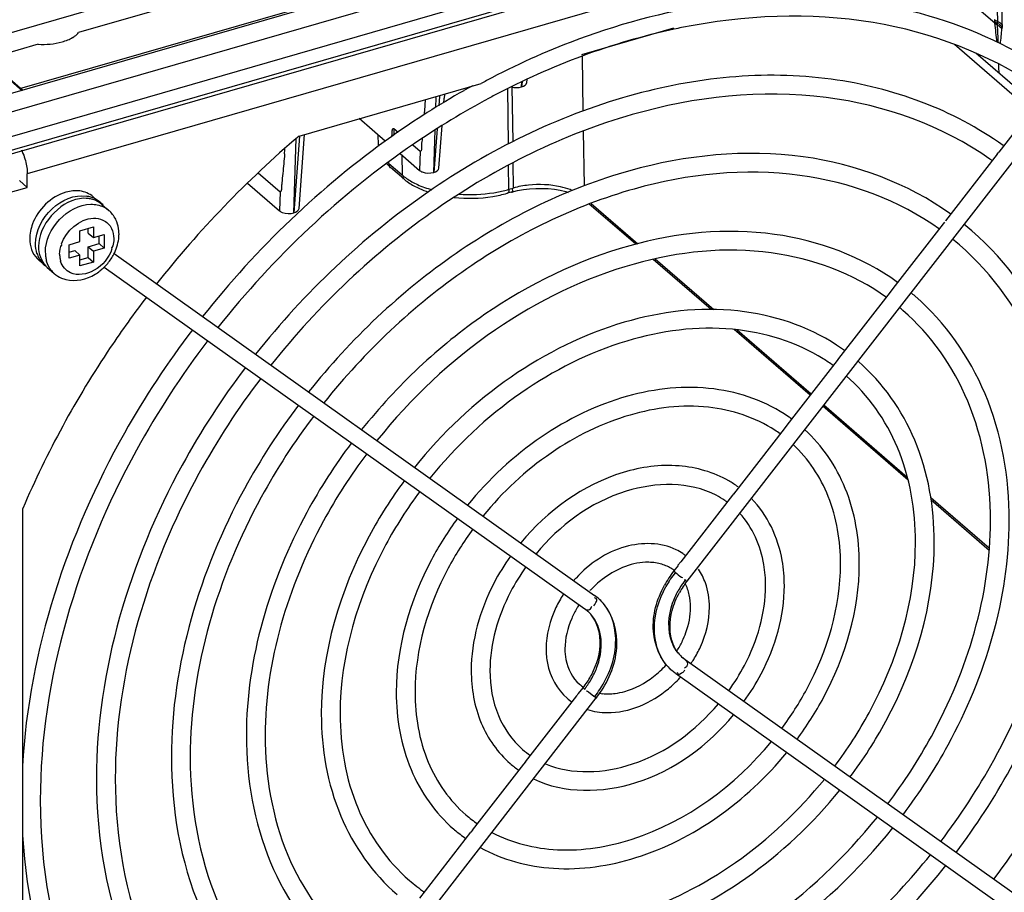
# Model space of a CAD drawing. Header units: inches. Extents: x 0 to 117, y 0 to 83.
# Tile 46 of 67: x 104.24 to 106.1, y 21.95 to 23.59. Entities that reach past the tile are written whole.
import ezdxf

# ---------------------------------------------------------------- set-up
doc = ezdxf.new("R2010")
doc.units = ezdxf.units.IN
doc.header["$LTSCALE"] = 6.431102
doc.header["$MEASUREMENT"] = 0
doc.layers.get('0').update_dxf_attribs({"linetype": 'CONTINUOUS'})

msp = doc.modelspace()

# ---------------------------------------------------------------- linework, layer by layer
at = {"color": 7, "linetype": 'CONTINUOUS'}
for p, q in [((103.4592, 23.3479), (106.7721, 24.3043)), ((103.4552, 23.1968), (106.834, 24.1722)), ((103.4538, 23.1502), (106.8467, 24.1297)), ((106.5855, 24.1354), (104.1374, 23.4287)), ((104.2423, 23.4632), (106.4585, 24.103)), ((104.1465, 23.3171), (106.6366, 24.0359)), ((104.1498, 23.3249), (106.6399, 24.0437)), ((106.5236, 23.9568), (104.2562, 23.3023)), ((106.4185, 23.7149), (105.5017, 22.5335)), ((106.0828, 23.5867), (105.9389, 23.7113)), ((106.0845, 23.7081), (106.0877, 23.5899)), ((104.724, 23.676), (104.3532, 23.569)), ((106.0877, 23.5899), (106.0878, 23.5864)), ((105.3029, 23.5277), (105.4769, 23.578)), ((106.0827, 23.5875), (106.0827, 23.5873)), ((106.0828, 23.587), (106.0828, 23.5867)), ((106.088, 23.5831), (106.0878, 23.5864)), ((106.0965, 23.5802), (106.0962, 23.5763)), ((106.0965, 23.5844), (106.0965, 23.5802)), ((104.2765, 23.5468), (104.1785, 23.5185)), ((106.0066, 23.5468), (106.1511, 23.4217)), ((104.2463, 23.4593), (104.175, 23.521)), ((104.2476, 23.4599), (104.1776, 23.5205)), ((105.3059, 23.4207), (105.3044, 23.5244)), ((106.1579, 23.4341), (106.0473, 23.53)), ((106.0897, 23.5103), (106.0899, 23.5032)), ((106.0899, 23.5032), (106.0901, 23.4929)), ((105.1994, 23.4747), (105.1998, 23.4806)), ((104.7693, 23.3737), (105.1129, 23.4729)), ((105.1646, 23.3584), (105.1637, 23.4633)), ((105.171, 23.4668), (105.1726, 23.3625)), ((105.1902, 23.476), (105.1895, 23.4666)), ((105.1895, 23.4666), (105.1898, 23.4758)), ((106.1854, 23.4659), (106.0901, 23.3431)), ((105.0275, 23.4276), (105.0281, 23.4465)), ((105.0344, 23.449), (105.0331, 23.4309)), ((105.0427, 23.4367), (105.0436, 23.4483)), ((105.044, 23.445), (105.0445, 23.4518)), ((104.9321, 23.3638), (104.8828, 23.4065)), ((104.9482, 23.388), (104.9563, 23.3809)), ((104.9482, 23.388), (104.9484, 23.3756)), ((105.0298, 23.3874), (105.0237, 23.3051)), ((105.0237, 23.3051), (105.0262, 23.3852)), ((105.0335, 23.3132), (105.0395, 23.3933)), ((104.7702, 23.3736), (104.7595, 23.2288)), ((104.7595, 23.2288), (104.7638, 23.3689)), ((104.7693, 23.2369), (104.7797, 23.3767)), ((104.919, 23.3573), (104.9184, 23.3757)), ((105.3079, 23.2797), (105.3065, 23.3831)), ((104.9841, 23.3569), (104.9979, 23.3449)), ((104.9601, 23.3405), (104.9968, 23.3087)), ((104.9634, 23.3377), (104.9637, 23.3001)), ((104.9979, 23.3449), (104.9968, 23.3087)), ((106.0872, 23.3393), (105.9895, 23.2134)), ((106.0898, 23.3434), (106.0867, 23.3396)), ((104.9388, 23.3217), (104.9387, 23.3246)), ((104.9388, 23.3217), (104.9637, 23.3001)), ((104.9668, 23.2929), (104.9419, 23.3145)), ((105.1653, 23.2731), (105.165, 23.3186)), ((105.1731, 23.3229), (105.1738, 23.2755)), ((104.256, 23.3083), (104.2562, 23.3023)), ((104.2562, 23.2767), (104.2562, 23.3023)), ((104.6924, 23.3043), (104.7337, 23.2686)), ((104.188, 23.2571), (104.2562, 23.2767)), ((104.2415, 23.2895), (104.2562, 23.2767)), ((104.672, 23.2849), (104.7326, 23.2324)), ((105.1653, 23.2731), (105.1738, 23.2755)), ((105.1723, 23.2732), (105.1719, 23.2746)), ((104.3806, 23.2589), (104.3868, 23.2535)), ((104.7337, 23.2686), (104.7326, 23.2324)), ((105.1706, 23.268), (105.1621, 23.2656)), ((105.1706, 23.268), (105.1818, 23.2708)), ((105.2729, 23.2687), (105.2775, 23.2673)), ((104.3971, 23.2446), (104.4101, 23.2333)), ((105.4049, 23.1693), (105.3173, 23.2452)), ((105.3209, 23.2465), (105.4088, 23.1704)), ((104.3556, 23.1948), (104.3812, 23.2022)), ((104.3713, 23.1903), (104.3713, 23.1994)), ((104.3812, 23.2022), (104.3812, 23.1818)), ((105.9853, 23.208), (105.8903, 23.0856)), ((105.9879, 23.2113), (105.9853, 23.208)), ((104.3556, 23.1744), (104.3556, 23.1948)), ((104.3713, 23.1903), (104.3812, 23.1818)), ((104.3812, 23.1818), (104.4016, 23.1877)), ((104.3918, 23.1706), (104.3918, 23.1848)), ((104.4016, 23.1877), (104.4016, 23.1621)), ((104.4195, 23.1801), (104.4195, 23.1758)), ((104.3352, 23.1685), (104.3556, 23.1744)), ((104.3352, 23.1429), (104.3352, 23.1685)), ((104.3713, 23.1647), (104.3918, 23.1706)), ((104.3713, 23.1647), (104.3812, 23.1562)), ((104.3713, 23.1443), (104.3713, 23.1647)), ((104.4016, 23.1621), (104.3812, 23.1562)), ((104.3918, 23.1706), (104.4016, 23.1621)), ((104.3352, 23.1543), (104.3458, 23.1573)), ((104.3556, 23.1488), (104.3352, 23.1429)), ((104.3458, 23.1573), (104.3556, 23.1488)), ((104.3556, 23.1284), (104.3556, 23.1488)), ((104.3556, 23.1397), (104.3713, 23.1443)), ((104.3713, 23.1443), (104.3812, 23.1357)), ((104.3812, 23.1562), (104.3812, 23.1357)), ((104.4201, 23.1518), (105.3272, 22.5065)), ((104.2775, 23.1399), (104.2838, 23.1344)), ((104.294, 23.1256), (104.307, 23.1143)), ((104.3812, 23.1357), (104.3556, 23.1284)), ((104.4016, 23.1263), (105.309, 22.4809)), ((105.5475, 23.0459), (105.4379, 23.1408)), ((105.4419, 23.1417), (105.5525, 23.0459)), ((105.8852, 23.079), (105.7877, 22.9534)), ((105.8903, 23.0856), (105.8851, 23.0791)), ((105.7341, 22.8843), (105.5906, 23.0085)), ((105.5967, 23.0077), (105.7361, 22.8869)), ((105.7851, 22.9501), (105.6901, 22.8276)), ((105.7877, 22.9534), (105.7851, 22.9501)), ((105.76, 22.8663), (105.9176, 22.7298)), ((105.9193, 22.7238), (105.7579, 22.8636)), ((105.6902, 22.8277), (105.6849, 22.8212)), ((105.685, 22.8211), (105.5894, 22.6978)), ((105.5895, 22.698), (105.5876, 22.6955)), ((105.5876, 22.6955), (105.4899, 22.5696)), ((105.962, 22.6913), (106.0725, 22.5956)), ((106.0721, 22.5915), (105.9626, 22.6864)), ((104.2477, 21.5597), (104.2477, 22.6704)), ((105.49, 22.5697), (105.4846, 22.5634)), ((105.4849, 22.5632), (105.4768, 22.5528)), ((105.4913, 22.5406), (105.4923, 22.54)), ((105.4923, 22.54), (105.4928, 22.5396)), ((105.4984, 22.5354), (105.5021, 22.533)), ((105.328, 22.5017), (105.3269, 22.5015)), ((105.334, 22.5012), (105.3272, 22.5065)), ((105.3135, 22.4773), (105.3085, 22.4813)), ((105.3216, 22.4847), (105.322, 22.4861)), ((105.326, 22.4869), (105.3275, 22.4891)), ((105.4989, 22.3844), (105.4939, 22.3883)), ((106.4152, 21.7326), (105.4984, 22.3848)), ((105.4796, 22.3595), (105.4733, 22.3644)), ((106.3969, 21.707), (105.4801, 22.3591)), ((105.2971, 22.3211), (105.3057, 22.3322)), ((105.3062, 22.3314), (105.305, 22.3327)), ((105.3085, 22.3294), (105.3062, 22.3314)), ((105.3129, 22.3257), (105.3125, 22.3262)), ((105.3137, 22.3251), (105.3129, 22.3257)), ((105.3156, 22.3235), (105.3137, 22.3251)), ((104.4138, 21.1314), (105.3305, 22.3129)), ((105.1969, 22.192), (105.2937, 22.3168)), ((105.326, 22.3157), (105.3156, 22.3235)), ((105.0969, 22.0632), (105.1935, 22.1876)), ((105.1968, 22.1923), (105.1931, 22.1878)), ((104.9971, 21.9346), (105.0939, 22.0593)), ((105.0966, 22.0635), (105.0935, 22.0597))]:
    msp.add_line(p, q, dxfattribs=at)
for points in [[(106.0877, 23.5899), (106.087, 23.5902), (106.0863, 23.5906), (106.0856, 23.5909), (106.085, 23.5913), (106.0844, 23.5917), (106.0838, 23.592), (106.0832, 23.5924), (106.0827, 23.5929), (106.0822, 23.5933)], [(106.0822, 23.5933), (106.0822, 23.5928), (106.0823, 23.5924), (106.0823, 23.5919), (106.0823, 23.5915), (106.0824, 23.591), (106.0824, 23.5905), (106.0824, 23.5901), (106.0825, 23.5896)], [(106.0878, 23.5864), (106.0871, 23.5867), (106.0865, 23.5869), (106.0858, 23.5872), (106.0852, 23.5875), (106.0846, 23.5878), (106.084, 23.5881), (106.0835, 23.5885), (106.083, 23.5888), (106.0825, 23.5892)], [(106.0825, 23.5892), (106.0825, 23.5889), (106.0826, 23.5886), (106.0826, 23.5884), (106.0826, 23.5881), (106.0827, 23.5878)], [(106.088, 23.5831), (106.0873, 23.5835), (106.0867, 23.5838), (106.086, 23.5842), (106.0854, 23.5846), (106.0849, 23.585), (106.0843, 23.5854), (106.0838, 23.5858), (106.0833, 23.5863), (106.0828, 23.5867)], [(105.1818, 23.2708), (105.1929, 23.2728), (105.2044, 23.2742)], [(105.2044, 23.2742), (105.2162, 23.2749), (105.2281, 23.2749), (105.2399, 23.2743), (105.2514, 23.2731), (105.2625, 23.2712), (105.2729, 23.2687)]]:
    msp.add_lwpolyline(points, dxfattribs=at)
for centre, radius, start, end in [((50.6216, 23.2745), 55.4758, 0.32002, 0.44341), ((105.7221, 22.433), 1.1683, 101.3858, 102.0775), ((105.1404, 23.4635), 0.9504, 5.2754, 7.4473), ((104.7678, 23.515), 1.3219, 1.4998, 2.9535), ((99.6615, 24.1547), 6.4606, 354.60633, 354.86407), ((104.3131, 23.6081), 0.0563, 301.1711, 305.2268), ((105.8028, 22.1963), 1.4511, 110.5975, 117.9355), ((105.7731, 22.2708), 1.3709, 110.3338, 110.5336), ((105.7954, 22.2036), 1.4095, 110.4002, 117.7917), ((105.8327, 22.1366), 1.5178, 117.8792, 118.3091), ((105.837, 22.1215), 1.537, 118.7971, 119.4938), ((99.6855, 23.849), 5.3382, 355.3287, 355.6343), ((105.8286, 22.1372), 1.4838, 117.73, 118.1708), ((106.0298, 21.8905), 1.9465, 130.3606, 141.7856), ((99.9982, 23.7263), 4.7594, 355.344, 355.4683), ((104.9672, 23.3589), 0.0482, 181.8924, 185.4963), ((105.7143, 22.8192), 0.6247, 54.4128, 54.8763), ((104.9928, 23.3743), 0.0785, 222.1529, 224.7611), ((104.9923, 23.3837), 0.0819, 227.489, 229.2401), ((104.9985, 23.38), 0.0866, 224.7938, 229.1688), ((105.1047, 23.4816), 0.2172, 284.8991, 286.2151), ((104.3587, 23.2023), 0.0586, 76.6247, 80.9681), ((104.3652, 23.2039), 0.0521, 73.8198, 82.7745), ((104.3595, 23.2054), 0.0553, 68.2836, 76.661), ((104.3602, 23.2073), 0.0534, 60.0416, 68.2339), ((105.0958, 23.5006), 0.2442, 279.2378, 282.5321), ((105.1011, 23.4771), 0.2201, 282.519, 286.0795), ((105.24, 23.1594), 0.1204, 67.7361, 70.1233), ((104.3803, 23.1985), 0.0458, 58.8362, 64.4712), ((104.3812, 23.1999), 0.0442, 49.1006, 58.8451), ((104.3755, 23.1934), 0.0529, 43.3959, 49.1002), ((106.015, 23.2008), 0.0279, 150.0356, 152.6198), ((105.6682, 22.766), 0.5671, 49.1201, 51.0692), ((104.3561, 23.1887), 0.0733, 352.7765, 359.9329), ((104.3605, 23.1886), 0.0689, 359.981, 5.0136), ((104.3969, 23.1747), 0.0224, 323.6132, 328.98), ((105.6685, 22.7664), 0.5312, 49.1262, 50.9956), ((104.3304, 23.1695), 0.0585, 197.2601, 201.983), ((104.3273, 23.1683), 0.0552, 201.9513, 210.1911), ((104.3543, 23.1541), 0.064, 179.9488, 187.8044), ((104.3486, 23.1533), 0.0582, 187.7894, 196.1179), ((104.3651, 23.1505), 0.0478, 179.9435, 188.2543), ((104.3607, 23.1498), 0.0434, 188.2431, 196.7296), ((104.3349, 23.1948), 0.0956, 326.2298, 332.461), ((104.3065, 23.1734), 0.0444, 224.7168, 229.1802), ((104.3253, 23.1671), 0.0528, 210.2389, 227.1446), ((104.323, 23.1591), 0.0443, 224.5754, 229.0982), ((104.3332, 23.1958), 0.0975, 309.1294, 313.9848), ((104.3327, 23.1962), 0.0982, 313.9818, 326.2148), ((104.3362, 23.148), 0.0446, 219.4551, 229.0775), ((104.3431, 23.1572), 0.0562, 246.8385, 255.6118), ((104.3359, 23.1922), 0.0931, 301.4311, 308.0473), ((104.3341, 23.1946), 0.0961, 308.0161, 309.1211), ((105.6215, 22.7122), 0.4749, 49.1194, 50.3893), ((105.6219, 22.7126), 0.439, 49.1265, 50.2447), ((105.573, 22.6558), 0.386, 54.1003, 56.8767), ((105.5729, 22.6556), 0.3508, 54.2964, 57.9864), ((105.5274, 22.6032), 0.2922, 53.9587, 55.4334), ((105.5272, 22.603), 0.2571, 54.1952, 56.8624), ((105.4806, 22.5491), 0.2003, 54.1084, 60.0753), ((105.4796, 22.5477), 0.1666, 55.7246, 62.4836), ((105.4813, 22.5502), 0.1636, 53.9711, 55.7031), ((105.4337, 22.495), 0.1085, 56.5112, 64.0323), ((105.4341, 22.4957), 0.1077, 52.8601, 56.503), ((105.4304, 22.4866), 0.0821, 69.5428, 77.2042), ((105.4327, 22.4928), 0.0755, 61.3363, 69.5186), ((105.6402, 22.4253), 0.2033, 142.1776, 151.2858), ((105.6343, 22.4306), 0.1993, 142.1913, 146.8915), ((105.4344, 22.496), 0.0719, 53.1836, 61.2995), ((105.4595, 22.3845), 0.2279, 137.2217, 138.8482), ((105.4568, 22.3871), 0.1887, 127.7215, 136.5105), ((105.6323, 22.4319), 0.1969, 146.8811, 151.6023), ((105.6337, 22.431), 0.1671, 142.1778, 150.946), ((105.6278, 22.4363), 0.1631, 143.8639, 146.7401), ((105.6274, 22.4366), 0.1626, 142.1897, 143.8644), ((105.5806, 22.6536), 0.1439, 234.5756, 235.1757), ((105.4579, 22.386), 0.1903, 136.4926, 137.247), ((105.626, 22.4374), 0.161, 146.7307, 151.2997), ((105.2723, 22.4295), 0.0946, 47.1521, 49.291), ((105.2769, 22.4347), 0.0877, 46.9533, 49.2984), ((105.2759, 22.4338), 0.089, 38.6476, 46.9326), ((105.4535, 22.3886), 0.1852, 147.2346, 149.6436), ((105.2679, 22.4243), 0.0699, 46.9328, 49.2997), ((105.2724, 22.4296), 0.063, 46.7698, 49.3185), ((105.2984, 22.5077), 0.0345, 327.5341, 332.0842), ((105.3291, 22.4993), 0.182, 327.4268, 334.1632), ((105.5358, 22.4369), 0.0641, 217.3662, 229.2598), ((105.5401, 22.442), 0.0708, 218.6441, 229.2622), ((105.3248, 22.5019), 0.2224, 325.9179, 328.487), ((105.1778, 22.4322), 0.1623, 326.5, 335.4126), ((105.3228, 22.5026), 0.189, 307.7277, 317.7223), ((105.5315, 22.4319), 0.0891, 218.6483, 226.5287), ((105.5305, 22.431), 0.0877, 226.5467, 229.2992), ((105.535, 22.4362), 0.0946, 226.9977, 229.2925), ((105.1814, 22.4282), 0.161, 326.7307, 331.2997), ((105.3226, 22.5028), 0.2247, 309.8612, 317.397), ((105.3205, 22.5048), 0.2277, 317.3874, 317.9665), ((105.345, 22.3929), 0.0712, 229.2183, 237.0748), ((105.173, 22.4352), 0.168, 322.1916, 326.5642), ((105.1802, 22.4289), 0.1624, 322.1891, 322.9695), ((105.1796, 22.4293), 0.163, 322.9702, 326.7406), ((105.1665, 22.4408), 0.2041, 322.1904, 326.7402), ((105.1731, 22.4351), 0.1993, 322.1913, 326.9051), ((105.3455, 22.3936), 0.1075, 229.2042, 235.5994), ((105.3506, 22.274), 0.0716, 138.5164, 143.0358), ((105.4873, 22.5252), 0.2641, 232.3337, 232.5927), ((105.3515, 22.413), 0.0925, 260.8957, 264.3395), ((105.3521, 22.4197), 0.0992, 264.3811, 271.1196), ((105.3518, 22.4311), 0.1106, 271.1366, 277.3541), ((105.2983, 22.339), 0.1633, 229.0563, 235.6926), ((105.2978, 22.3383), 0.1979, 229.0343, 235.0736), ((105.2515, 22.285), 0.2551, 229.0786, 235.2953), ((105.25, 22.2832), 0.2883, 229.0962, 229.4628), ((105.2513, 22.2848), 0.2903, 229.4708, 234.933), ((105.2052, 22.2316), 0.3479, 229.1521, 235.1021)]:
    msp.add_arc(centre, radius, start, end, dxfattribs=at)
for points, knots in [([(105.6561, 23.6323), (105.6264, 23.6309), (105.5041, 23.6197), (105.384, 23.5886), (105.2967, 23.5563)], [0, 0, 0, 0, 0.241964, 1, 1, 1, 1]), ([(106.1913, 23.49), (106.121, 23.5391), (105.958, 23.6151), (105.7803, 23.6364), (105.6899, 23.6353)], [0, 0, 0, 0, 0.486835, 1, 1, 1, 1]), ([(106.1616, 23.4674), (106.0701, 23.5291), (105.846, 23.6133), (105.6097, 23.6021), (105.4914, 23.5783)], [0, 0, 0, 0, 0.477603, 1, 1, 1, 1]), ([(106.0985, 23.3559), (106.0043, 23.4234), (105.7646, 23.5111), (105.3727, 23.4685), (104.9928, 23.2807), (104.7794, 23.0782), (104.6873, 22.9617)], [0, 0, 0, 0, 0.217522, 0.45692, 0.72126, 1, 1, 1, 1]), ([(105.0803, 23.4593), (105.0337, 23.4329), (104.8495, 23.3157), (104.6891, 23.162), (104.5873, 23.0329)], [0, 0, 0, 0, 0.245978, 1, 1, 1, 1]), ([(106.0737, 23.3301), (105.9836, 23.3935), (105.7539, 23.4752), (105.3782, 23.432), (105.012, 23.2498), (104.8056, 23.0539), (104.7163, 22.9411)], [0, 0, 0, 0, 0.21487, 0.453812, 0.719353, 1, 1, 1, 1]), ([(105.1281, 23.4452), (105.0796, 23.4192), (104.8878, 23.3024), (104.7212, 23.1452), (104.6162, 23.0123)], [0, 0, 0, 0, 0.245211, 1, 1, 1, 1]), ([(105.0019, 23.3689), (105.0015, 23.3647), (104.9993, 23.359), (105.0017, 23.3441), (104.9979, 23.3449)], [0, 0, 0, 0, 0.526073, 1, 1, 1, 1]), ([(105.9995, 23.2263), (105.9187, 23.2845), (105.7129, 23.3604), (105.3763, 23.3245), (105.05, 23.1639), (104.8666, 22.9904), (104.7874, 22.8905)], [0, 0, 0, 0, 0.21774, 0.457135, 0.72136, 1, 1, 1, 1]), ([(104.7419, 23.3399), (104.7414, 23.3338), (104.7403, 23.3214), (104.7388, 23.3036), (104.7369, 23.287), (104.736, 23.2778), (104.736, 23.2681), (104.7337, 23.2686)], [0, 0, 0, 0, 0.256978, 0.512202, 0.762185, 0.903172, 1, 1, 1, 1]), ([(105.9785, 23.1978), (105.902, 23.2527), (105.7061, 23.3243), (105.3844, 23.289), (105.0703, 23.134), (104.893, 22.9665), (104.8163, 22.87)], [0, 0, 0, 0, 0.214543, 0.453266, 0.718937, 1, 1, 1, 1]), ([(104.9388, 23.3217), (104.9388, 23.3203), (104.9393, 23.3175), (104.9404, 23.3149), (104.9413, 23.3139)], [0, 0, 0, 0, 0.510868, 1, 1, 1, 1]), ([(104.9662, 23.2923), (104.9657, 23.293), (104.9653, 23.2954), (104.9664, 23.2973), (104.9671, 23.2985)], [0, 0, 0, 0, 0.384262, 1, 1, 1, 1]), ([(104.9968, 23.3087), (104.9983, 23.3074), (105.0066, 23.3032), (105.0167, 23.3031), (105.0237, 23.3051)], [0, 0, 0, 0, 0.210622, 1, 1, 1, 1]), ([(105.1653, 23.2731), (105.1653, 23.2711), (105.1657, 23.2686), (105.163, 23.2647), (105.1621, 23.2652)], [0, 0, 0, 0, 0.651135, 1, 1, 1, 1]), ([(105.1707, 23.2674), (105.1714, 23.2674), (105.1736, 23.2692), (105.1727, 23.2717), (105.1723, 23.2732)], [0, 0, 0, 0, 0.328306, 1, 1, 1, 1]), ([(105.2809, 23.2726), (105.2751, 23.2747), (105.2496, 23.2818), (105.2227, 23.2831), (105.2026, 23.281)], [0, 0, 0, 0, 0.234307, 1, 1, 1, 1]), ([(104.3553, 23.2699), (104.3467, 23.271), (104.3082, 23.267), (104.2763, 23.2348), (104.2661, 23.2076)], [0, 0, 0, 0, 0.230895, 1, 1, 1, 1]), ([(104.2719, 23.1701), (104.2719, 23.1945), (104.2954, 23.2416), (104.3452, 23.2638), (104.368, 23.2601)], [0, 0, 0, 0, 0.514045, 1, 1, 1, 1]), ([(104.2904, 23.1541), (104.2904, 23.1766), (104.3111, 23.2207), (104.3543, 23.2443), (104.3762, 23.2448)], [0, 0, 0, 0, 0.505606, 1, 1, 1, 1]), ([(104.7326, 23.2324), (104.734, 23.2312), (104.7424, 23.2269), (104.7525, 23.2268), (104.7595, 23.2288)], [0, 0, 0, 0, 0.210622, 1, 1, 1, 1]), ([(105.8994, 23.0974), (105.8319, 23.1461), (105.6603, 23.2097), (105.3793, 23.1804), (105.1068, 23.0469), (104.9536, 22.9025), (104.8875, 22.8194)], [0, 0, 0, 0, 0.218067, 0.457495, 0.721548, 1, 1, 1, 1]), ([(106.2515, 22.6884), (106.2515, 22.7856), (106.2197, 22.9759), (106.1075, 23.1358), (106.0393, 23.1948)], [0, 0, 0, 0, 0.518797, 1, 1, 1, 1]), ([(105.8784, 23.0688), (105.8153, 23.1143), (105.6534, 23.1737), (105.3874, 23.1448), (105.1272, 23.017), (104.9801, 22.8786), (104.9164, 22.7988)], [0, 0, 0, 0, 0.214224, 0.452837, 0.718627, 1, 1, 1, 1]), ([(106.2161, 22.6884), (106.2161, 22.7808), (106.1863, 22.961), (106.0803, 23.1125), (106.0161, 23.1681)], [0, 0, 0, 0, 0.521336, 1, 1, 1, 1]), ([(104.4161, 23.1606), (104.4103, 23.1441), (104.3887, 23.1164), (104.3514, 23.1093), (104.3378, 23.1155)], [0, 0, 0, 0, 0.538646, 1, 1, 1, 1]), ([(104.4812, 23.0697), (104.4575, 23.0386), (104.3677, 22.913), (104.2929, 22.7765), (104.2477, 22.6704)], [0, 0, 0, 0, 0.253042, 1, 1, 1, 1]), ([(106.11, 22.6475), (106.11, 22.7288), (106.0834, 22.8881), (105.9895, 23.0219), (105.9324, 23.0713)], [0, 0, 0, 0, 0.518563, 1, 1, 1, 1]), ([(105.784, 22.979), (105.729, 23.0149), (105.5923, 23.0597), (105.3721, 23.0324), (105.1593, 22.9261), (105.0395, 22.8131), (104.9875, 22.7482)], [0, 0, 0, 0, 0.219004, 0.459128, 0.722737, 1, 1, 1, 1]), ([(106.0746, 22.6475), (106.0746, 22.7241), (106.0499, 22.8732), (105.9622, 22.9986), (105.9091, 23.0445)], [0, 0, 0, 0, 0.521615, 1, 1, 1, 1]), ([(105.7589, 22.953), (105.708, 22.9848), (105.5813, 23.0236), (105.3773, 22.9958), (105.1784, 22.8951), (105.0656, 22.7887), (105.0165, 22.7276)], [0, 0, 0, 0, 0.214581, 0.454038, 0.719632, 1, 1, 1, 1]), ([(104.568, 23.0079), (104.5209, 22.946), (104.3573, 22.6983), (104.2592, 22.403), (104.2471, 22.1842)], [0, 0, 0, 0, 0.261912, 1, 1, 1, 1]), ([(104.5969, 22.9874), (104.5472, 22.922), (104.3771, 22.6622), (104.2808, 22.3481), (104.2808, 22.1195)], [0, 0, 0, 0, 0.264214, 1, 1, 1, 1]), ([(105.9685, 22.6067), (105.9685, 22.6721), (105.947, 22.8004), (105.8713, 22.9081), (105.8253, 22.9479)], [0, 0, 0, 0, 0.518229, 1, 1, 1, 1]), ([(104.6681, 22.9368), (104.6239, 22.8784), (104.4723, 22.6458), (104.3868, 22.3649), (104.3868, 22.1603)], [0, 0, 0, 0, 0.263564, 1, 1, 1, 1]), ([(105.9331, 22.6067), (105.9331, 22.6674), (105.9136, 22.7854), (105.8441, 22.8847), (105.8021, 22.9211)], [0, 0, 0, 0, 0.522052, 1, 1, 1, 1]), ([(104.6969, 22.9162), (104.6537, 22.8592), (104.506, 22.6329), (104.4223, 22.3594), (104.4223, 22.1603)], [0, 0, 0, 0, 0.264255, 1, 1, 1, 1]), ([(105.6932, 22.8438), (105.652, 22.8722), (105.5487, 22.9087), (105.3809, 22.8905), (105.2186, 22.8112), (105.1271, 22.7258), (105.0874, 22.6767)], [0, 0, 0, 0, 0.219553, 0.459462, 0.722767, 1, 1, 1, 1]), ([(104.7681, 22.8656), (104.7304, 22.8156), (104.6011, 22.6164), (104.5283, 22.3762), (104.5283, 22.2012)], [0, 0, 0, 0, 0.263502, 1, 1, 1, 1]), ([(105.6677, 22.8182), (105.6306, 22.8424), (105.5374, 22.8728), (105.3861, 22.8538), (105.2378, 22.7803), (105.1534, 22.7017), (105.1166, 22.6564)], [0, 0, 0, 0, 0.213523, 0.452456, 0.718459, 1, 1, 1, 1]), ([(104.797, 22.845), (104.7603, 22.7964), (104.6348, 22.6035), (104.5638, 22.3707), (104.5638, 22.2012)], [0, 0, 0, 0, 0.264309, 1, 1, 1, 1]), ([(105.827, 22.5658), (105.827, 22.6141), (105.8115, 22.7089), (105.7571, 22.7893), (105.7238, 22.8196)], [0, 0, 0, 0, 0.517557, 1, 1, 1, 1]), ([(104.8682, 22.7944), (104.837, 22.7528), (104.73, 22.5871), (104.6698, 22.3874), (104.6698, 22.242)], [0, 0, 0, 0, 0.263412, 1, 1, 1, 1]), ([(105.7916, 22.5658), (105.7916, 22.609), (105.7782, 22.6929), (105.7309, 22.7646), (105.7019, 22.7915)], [0, 0, 0, 0, 0.522544, 1, 1, 1, 1]), ([(104.8971, 22.7739), (104.8669, 22.7336), (104.7637, 22.5741), (104.7053, 22.3819), (104.7053, 22.242)], [0, 0, 0, 0, 0.264383, 1, 1, 1, 1]), ([(105.5805, 22.7228), (105.5522, 22.739), (105.484, 22.7583), (105.3365, 22.7381), (105.2375, 22.6661), (105.1877, 22.6058)], [0, 0, 0, 0, 0.223128, 0.465604, 1, 1, 1, 1]), ([(104.9683, 22.7232), (104.9436, 22.69), (104.8589, 22.5577), (104.8113, 22.3987), (104.8113, 22.2828)], [0, 0, 0, 0, 0.263279, 1, 1, 1, 1]), ([(105.5566, 22.6955), (105.5064, 22.7217), (105.3656, 22.7186), (105.2609, 22.6381), (105.2167, 22.5852)], [0, 0, 0, 0, 0.451044, 1, 1, 1, 1]), ([(106.0808, 21.9705), (106.1243, 22.0277), (106.2731, 22.2547), (106.3575, 22.5293), (106.3575, 22.7292)], [0, 0, 0, 0, 0.264264, 1, 1, 1, 1]), ([(104.9972, 22.7027), (104.9735, 22.6708), (104.8925, 22.5447), (104.8468, 22.3932), (104.8468, 22.2828)], [0, 0, 0, 0, 0.264496, 1, 1, 1, 1]), ([(105.6855, 22.525), (105.6855, 22.5408), (105.681, 22.6002), (105.6538, 22.6587), (105.6231, 22.6899)], [0, 0, 0, 0, 0.265511, 1, 1, 1, 1]), ([(105.9807, 22.0417), (106.0177, 22.0904), (106.1443, 22.284), (106.2161, 22.518), (106.2161, 22.6884)], [0, 0, 0, 0, 0.26432, 1, 1, 1, 1]), ([(106.0096, 22.0212), (106.0476, 22.0713), (106.178, 22.2711), (106.2515, 22.5125), (106.2515, 22.6884)], [0, 0, 0, 0, 0.263514, 1, 1, 1, 1]), ([(105.6501, 22.525), (105.6501, 22.5382), (105.6465, 22.5871), (105.6254, 22.6354), (105.6011, 22.6616)], [0, 0, 0, 0, 0.270752, 1, 1, 1, 1]), ([(105.0684, 22.652), (105.0502, 22.6272), (104.9877, 22.5283), (104.9528, 22.41), (104.9528, 22.3237)], [0, 0, 0, 0, 0.263056, 1, 1, 1, 1]), ([(105.8806, 22.1129), (105.9111, 22.1532), (106.0154, 22.3134), (106.0746, 22.5068), (106.0746, 22.6475)], [0, 0, 0, 0, 0.264397, 1, 1, 1, 1]), ([(105.9095, 22.0923), (105.941, 22.1341), (106.0491, 22.3005), (106.11, 22.5013), (106.11, 22.6475)], [0, 0, 0, 0, 0.263427, 1, 1, 1, 1]), ([(105.0973, 22.6315), (105.0801, 22.608), (105.0214, 22.5153), (104.9882, 22.4044), (104.9882, 22.3237)], [0, 0, 0, 0, 0.264687, 1, 1, 1, 1]), ([(105.4812, 22.5926), (105.4523, 22.6067), (105.3764, 22.6074), (105.3171, 22.5662), (105.2923, 22.5393)], [0, 0, 0, 0, 0.467315, 1, 1, 1, 1]), ([(105.7806, 22.1841), (105.8046, 22.216), (105.8866, 22.3428), (105.9331, 22.4955), (105.9331, 22.6067)], [0, 0, 0, 0, 0.264515, 1, 1, 1, 1]), ([(105.8094, 22.1635), (105.8345, 22.1969), (105.9203, 22.3299), (105.9685, 22.49), (105.9685, 22.6067)], [0, 0, 0, 0, 0.263299, 1, 1, 1, 1]), ([(105.1685, 22.5807), (105.1568, 22.5643), (105.1166, 22.4989), (105.0943, 22.4212), (105.0943, 22.3645)], [0, 0, 0, 0, 0.262596, 1, 1, 1, 1]), ([(105.4486, 22.5667), (105.4404, 22.5686), (105.4022, 22.5716), (105.3647, 22.5544), (105.3414, 22.5364)], [0, 0, 0, 0, 0.221932, 1, 1, 1, 1]), ([(105.1974, 22.5602), (105.1867, 22.5452), (105.1503, 22.486), (105.1297, 22.4157), (105.1297, 22.3645)], [0, 0, 0, 0, 0.265071, 1, 1, 1, 1]), ([(105.4761, 22.5533), (105.4763, 22.5529), (105.4781, 22.5518), (105.4794, 22.5505), (105.4805, 22.5496)], [0, 0, 0, 0, 0.252322, 1, 1, 1, 1]), ([(105.6805, 22.2553), (105.698, 22.2788), (105.7577, 22.3722), (105.7916, 22.4843), (105.7916, 22.5658)], [0, 0, 0, 0, 0.264715, 1, 1, 1, 1]), ([(105.7094, 22.2347), (105.7279, 22.2597), (105.7914, 22.3592), (105.827, 22.4787), (105.827, 22.5658)], [0, 0, 0, 0, 0.263086, 1, 1, 1, 1]), ([(105.4705, 22.367), (105.4514, 22.3848), (105.4281, 22.4425), (105.4449, 22.4993), (105.4591, 22.5255)], [0, 0, 0, 0, 0.467804, 1, 1, 1, 1]), ([(105.4619, 22.3763), (105.4472, 22.3946), (105.4324, 22.4482), (105.4487, 22.4988), (105.4619, 22.523)], [0, 0, 0, 0, 0.460714, 1, 1, 1, 1]), ([(105.5804, 22.3265), (105.5914, 22.3417), (105.6289, 22.4016), (105.6501, 22.473), (105.6501, 22.525)], [0, 0, 0, 0, 0.265123, 1, 1, 1, 1]), ([(105.6092, 22.3059), (105.6213, 22.3225), (105.6626, 22.3886), (105.6855, 22.4675), (105.6855, 22.525)], [0, 0, 0, 0, 0.26265, 1, 1, 1, 1]), ([(105.2681, 22.5082), (105.263, 22.5003), (105.2453, 22.4687), (105.2358, 22.4321), (105.2358, 22.4054)], [0, 0, 0, 0, 0.261079, 1, 1, 1, 1]), ([(105.3289, 22.4915), (105.3301, 22.4937), (105.333, 22.4973), (105.3295, 22.5018), (105.328, 22.5017)], [0, 0, 0, 0, 0.619827, 1, 1, 1, 1]), ([(105.34, 22.3262), (105.3579, 22.3536), (105.381, 22.4145), (105.3575, 22.4795), (105.3367, 22.4988)], [0, 0, 0, 0, 0.534957, 1, 1, 1, 1]), ([(105.2937, 22.4822), (105.2901, 22.476), (105.2779, 22.4521), (105.2712, 22.4251), (105.2712, 22.4054)], [0, 0, 0, 0, 0.265727, 1, 1, 1, 1]), ([(105.309, 22.4809), (105.3109, 22.4795), (105.3164, 22.4775), (105.3209, 22.4821), (105.3216, 22.4847)], [0, 0, 0, 0, 0.461512, 1, 1, 1, 1]), ([(105.3254, 22.3647), (105.3343, 22.3843), (105.3442, 22.4239), (105.3282, 22.4636), (105.3156, 22.4755)], [0, 0, 0, 0, 0.554621, 1, 1, 1, 1]), ([(105.3328, 22.3739), (105.339, 22.392), (105.3445, 22.429), (105.3278, 22.4641), (105.3156, 22.4754)], [0, 0, 0, 0, 0.535336, 1, 1, 1, 1]), ([(105.3372, 22.3289), (105.3539, 22.3543), (105.3758, 22.409), (105.3615, 22.4693), (105.3455, 22.4894)], [0, 0, 0, 0, 0.541793, 1, 1, 1, 1]), ([(105.4848, 22.3977), (105.4801, 22.4036), (105.4639, 22.4321), (105.4665, 22.4683), (105.4746, 22.4918)], [0, 0, 0, 0, 0.231026, 1, 1, 1, 1]), ([(105.4848, 22.398), (105.481, 22.4029), (105.4674, 22.4272), (105.4683, 22.4575), (105.4738, 22.4782)], [0, 0, 0, 0, 0.224272, 1, 1, 1, 1]), ([(105.4928, 22.42), (105.4954, 22.4252), (105.504, 22.4456), (105.5086, 22.4679), (105.5086, 22.4841)], [0, 0, 0, 0, 0.264371, 1, 1, 1, 1]), ([(105.5144, 22.3856), (105.5191, 22.3933), (105.5353, 22.4238), (105.544, 22.4586), (105.544, 22.4841)], [0, 0, 0, 0, 0.260826, 1, 1, 1, 1]), ([(105.2358, 22.4054), (105.2358, 22.3963), (105.2386, 22.3621), (105.2562, 22.3287), (105.2753, 22.3123)], [0, 0, 0, 0, 0.264409, 1, 1, 1, 1]), ([(105.2712, 22.4054), (105.2712, 22.3986), (105.2732, 22.3744), (105.2852, 22.3505), (105.2985, 22.339)], [0, 0, 0, 0, 0.277553, 1, 1, 1, 1]), ([(105.0943, 22.3645), (105.0943, 22.331), (105.1054, 22.2649), (105.1444, 22.2095), (105.1681, 22.1889)], [0, 0, 0, 0, 0.516616, 1, 1, 1, 1]), ([(105.1297, 22.3645), (105.1297, 22.3357), (105.1389, 22.2799), (105.1716, 22.2328), (105.1913, 22.2157)], [0, 0, 0, 0, 0.524403, 1, 1, 1, 1]), ([(105.4971, 22.3651), (105.495, 22.3623), (105.4919, 22.3589), (105.485, 22.3564), (105.4838, 22.3596), (105.4837, 22.3609)], [0, 0, 0, 0, 0.585159, 0.788074, 1, 1, 1, 1]), ([(105.5022, 22.3748), (105.5019, 22.3737), (105.5006, 22.3714), (105.4984, 22.37), (105.4971, 22.3694)], [0, 0, 0, 0, 0.443012, 1, 1, 1, 1]), ([(105.366, 22.3214), (105.3721, 22.3222), (105.3982, 22.3277), (105.4224, 22.3407), (105.4385, 22.3532)], [0, 0, 0, 0, 0.233817, 1, 1, 1, 1]), ([(105.3136, 22.2909), (105.3256, 22.2871), (105.3798, 22.279), (105.4348, 22.3038), (105.4666, 22.3303)], [0, 0, 0, 0, 0.234016, 1, 1, 1, 1]), ([(104.9528, 22.3237), (104.9528, 22.2742), (104.9691, 22.1771), (105.0264, 22.0955), (105.0613, 22.0653)], [0, 0, 0, 0, 0.517675, 1, 1, 1, 1]), ([(104.9882, 22.3237), (104.9882, 22.279), (105.0025, 22.192), (105.0535, 22.1189), (105.0844, 22.0922)], [0, 0, 0, 0, 0.522798, 1, 1, 1, 1]), ([(105.3312, 22.3123), (105.3314, 22.3121), (105.3284, 22.3142), (105.328, 22.3145), (105.3268, 22.3154)], [0, 0, 0, 0, 0.180817, 1, 1, 1, 1]), ([(105.2343, 22.1888), (105.2846, 22.167), (105.4178, 22.1748), (105.5182, 22.2514), (105.5609, 22.3017)], [0, 0, 0, 0, 0.454025, 1, 1, 1, 1]), ([(104.8113, 22.2828), (104.8113, 22.2174), (104.8328, 22.0891), (104.9085, 21.9814), (104.9545, 21.9416)], [0, 0, 0, 0, 0.518229, 1, 1, 1, 1]), ([(104.8468, 22.2828), (104.8468, 22.2222), (104.8662, 22.1041), (104.9357, 22.0048), (104.9777, 21.9684)], [0, 0, 0, 0, 0.522052, 1, 1, 1, 1]), ([(105.212, 22.16), (105.2699, 22.1319), (105.425, 22.135), (105.5417, 22.2237), (105.5898, 22.2811)], [0, 0, 0, 0, 0.462495, 1, 1, 1, 1]), ([(104.6698, 22.242), (104.6698, 22.1607), (104.6965, 22.0014), (104.7904, 21.8677), (104.8474, 21.8182)], [0, 0, 0, 0, 0.518563, 1, 1, 1, 1]), ([(104.7053, 22.242), (104.7053, 22.1654), (104.7299, 22.0163), (104.8176, 21.8909), (104.8707, 21.845)], [0, 0, 0, 0, 0.521615, 1, 1, 1, 1]), ([(105.1334, 22.0588), (105.1711, 22.039), (105.2622, 22.0169), (105.46, 22.0493), (105.5931, 22.1479), (105.661, 22.2304)], [0, 0, 0, 0, 0.216277, 0.457846, 1, 1, 1, 1]), ([(104.5283, 22.2012), (104.5283, 22.1039), (104.5601, 21.9136), (104.6723, 21.7537), (104.7405, 21.6947)], [0, 0, 0, 0, 0.518797, 1, 1, 1, 1]), ([(104.5638, 22.2012), (104.5638, 22.1087), (104.5935, 21.9285), (104.6995, 21.777), (104.7637, 21.7215)], [0, 0, 0, 0, 0.521336, 1, 1, 1, 1]), ([(105.1114, 22.0304), (105.1533, 22.0072), (105.254, 21.9805), (105.4128, 22.0045), (105.5656, 22.0825), (105.6521, 22.1635), (105.69, 22.2098)], [0, 0, 0, 0, 0.220692, 0.461798, 0.724565, 1, 1, 1, 1]), ([(104.3868, 22.1603), (104.3868, 22.0472), (104.4238, 21.826), (104.5541, 21.64), (104.6333, 21.5714)], [0, 0, 0, 0, 0.518957, 1, 1, 1, 1]), ([(104.4223, 22.1603), (104.4223, 22.052), (104.4572, 21.8409), (104.5813, 21.6633), (104.6565, 21.5982)], [0, 0, 0, 0, 0.52113, 1, 1, 1, 1]), ([(105.033, 21.9293), (105.0841, 21.9001), (105.2094, 21.866), (105.4087, 21.8963), (105.6027, 21.9959), (105.7129, 22.0998), (105.7612, 22.1592)], [0, 0, 0, 0, 0.215243, 0.455231, 0.720486, 1, 1, 1, 1]), ([(105.011, 21.9011), (105.0664, 21.8685), (105.2014, 21.8297), (105.4158, 21.8604), (105.6225, 21.9656), (105.7393, 22.0756), (105.7901, 22.1386)], [0, 0, 0, 0, 0.219579, 0.460264, 0.723586, 1, 1, 1, 1]), ([(104.2808, 22.1195), (104.2808, 21.9953), (104.3208, 21.7531), (104.4632, 21.5495), (104.5495, 21.4747)], [0, 0, 0, 0, 0.520979, 1, 1, 1, 1]), ([(104.9323, 21.8004), (104.9969, 21.7616), (105.1563, 21.7152), (105.4113, 21.752), (105.6594, 21.8788), (105.8, 22.0118), (105.8612, 22.088)], [0, 0, 0, 0, 0.215342, 0.455157, 0.720409, 1, 1, 1, 1]), ([(104.9108, 21.7719), (104.9796, 21.7299), (105.1488, 21.679), (105.4188, 21.7162), (105.6794, 21.8486), (105.8263, 21.9877), (105.8902, 22.0674)], [0, 0, 0, 0, 0.218897, 0.459317, 0.722979, 1, 1, 1, 1]), ([(104.2473, 22.0531), (104.2543, 21.9361), (104.3047, 21.709), (104.4436, 21.5196), (104.5265, 21.4478)], [0, 0, 0, 0, 0.516573, 1, 1, 1, 1]), ([(104.8325, 21.671), (104.9104, 21.6228), (105.104, 21.5645), (105.4145, 21.6079), (105.7163, 21.7619), (105.8871, 21.9239), (105.9613, 22.0168)], [0, 0, 0, 0, 0.215448, 0.455173, 0.720407, 1, 1, 1, 1]), ([(104.8106, 21.6429), (104.8929, 21.5913), (105.0961, 21.5283), (105.4218, 21.572), (105.7362, 21.7316), (105.9134, 21.8998), (105.9902, 21.9963)], [0, 0, 0, 0, 0.218437, 0.458673, 0.722567, 1, 1, 1, 1])]:
    msp.add_open_spline(points, degree=3, knots=knots, dxfattribs=at)
for points in [[(106.0877, 23.5899), (106.0906, 23.5887), (106.0945, 23.5874), (106.0954, 23.5843)], [(105.4776, 23.5754), (105.4187, 23.5628), (105.3606, 23.5456), (105.3041, 23.5247)], [(106.0878, 23.5864), (106.0908, 23.5849), (106.0946, 23.5833), (106.0954, 23.5801)], [(106.088, 23.5831), (106.091, 23.5813), (106.0939, 23.579), (106.0962, 23.5763)], [(104.3222, 23.5515), (104.3292, 23.5535), (104.336, 23.5562), (104.3422, 23.56)], [(104.3456, 23.5622), (104.3484, 23.5641), (104.351, 23.5664), (104.3532, 23.569)], [(104.2765, 23.5468), (104.2918, 23.5459), (104.3075, 23.5473), (104.3222, 23.5515)], [(105.1703, 23.4665), (105.1765, 23.4648), (105.1834, 23.4648), (105.1895, 23.4666)], [(105.1895, 23.4666), (105.1936, 23.4678), (105.1991, 23.4705), (105.1994, 23.4748)], [(104.9446, 23.373), (104.9453, 23.3781), (104.9442, 23.3913), (104.9482, 23.388)], [(104.2452, 23.3474), (104.2494, 23.3389), (104.2525, 23.3297), (104.2543, 23.3204)], [(104.2543, 23.3204), (104.2551, 23.3164), (104.2557, 23.3124), (104.256, 23.3083)], [(105.0237, 23.3051), (105.0278, 23.3063), (105.033, 23.309), (105.0334, 23.3132)], [(104.9637, 23.3001), (104.9664, 23.2978), (104.9692, 23.2956), (104.9722, 23.2936)], [(104.9668, 23.2929), (104.9697, 23.2904), (104.9726, 23.2882), (104.9757, 23.286)], [(104.9722, 23.2936), (104.9786, 23.2891), (104.9856, 23.2853), (104.9928, 23.282)], [(104.9757, 23.286), (104.9824, 23.2815), (104.9895, 23.2776), (104.9968, 23.2743)], [(104.9928, 23.282), (105.0016, 23.2781), (105.0107, 23.2749), (105.02, 23.2723)], [(104.9968, 23.2743), (105.0022, 23.2719), (105.0077, 23.2698), (105.0133, 23.2679)], [(105.2026, 23.281), (105.1929, 23.2799), (105.1832, 23.2782), (105.1738, 23.2755)], [(104.3546, 23.2553), (104.3155, 23.2492), (104.2774, 23.2049), (104.2774, 23.1654)], [(104.3718, 23.2556), (104.3661, 23.2563), (104.3602, 23.2562), (104.3546, 23.2553)], [(104.3805, 23.259), (104.3736, 23.2649), (104.3644, 23.2687), (104.3553, 23.2699)], [(105.0619, 23.2577), (105.0861, 23.255), (105.1109, 23.2556), (105.135, 23.2595)], [(105.0711, 23.2638), (105.0931, 23.2623), (105.1153, 23.2632), (105.137, 23.2667)], [(105.137, 23.2667), (105.1449, 23.268), (105.1528, 23.2697), (105.1605, 23.2717)], [(104.3762, 23.2448), (104.3843, 23.2449), (104.3927, 23.2434), (104.4001, 23.2399)], [(104.3971, 23.2446), (104.3921, 23.2489), (104.386, 23.2521), (104.3797, 23.254)], [(104.3994, 23.2435), (104.3958, 23.2474), (104.3915, 23.2508), (104.3869, 23.2535)], [(104.7595, 23.2288), (104.7636, 23.23), (104.769, 23.2327), (104.7693, 23.237)], [(104.3207, 23.17), (104.3292, 23.1944), (104.3553, 23.2176), (104.3811, 23.2185)], [(104.3811, 23.2185), (104.3872, 23.2187), (104.3935, 23.2176), (104.399, 23.2151)], [(104.4253, 23.2115), (104.4227, 23.2182), (104.4188, 23.2245), (104.4139, 23.2297)], [(104.2661, 23.2076), (104.2628, 23.1987), (104.2608, 23.1892), (104.2608, 23.1797)], [(104.399, 23.2151), (104.406, 23.2119), (104.4121, 23.2058), (104.4155, 23.1989)], [(104.4155, 23.1989), (104.4183, 23.1931), (104.4195, 23.1865), (104.4195, 23.1801)], [(104.4291, 23.1946), (104.4286, 23.2004), (104.4274, 23.2061), (104.4253, 23.2115)], [(104.2608, 23.1797), (104.2608, 23.1663), (104.2656, 23.1517), (104.275, 23.1422)], [(104.2745, 23.1522), (104.2727, 23.158), (104.2719, 23.1641), (104.2719, 23.1701)], [(104.2774, 23.1654), (104.2774, 23.1521), (104.2821, 23.1375), (104.2914, 23.128)], [(104.3173, 23.1505), (104.3173, 23.157), (104.318, 23.1641), (104.3219, 23.1692)], [(104.4195, 23.1758), (104.4193, 23.1714), (104.4184, 23.1669), (104.4161, 23.1631)], [(104.4196, 23.1506), (104.4243, 23.1595), (104.4275, 23.1694), (104.4288, 23.1794)], [(104.3018, 23.1197), (104.2976, 23.1247), (104.2945, 23.1308), (104.2927, 23.1371)], [(104.3378, 23.1155), (104.3291, 23.1195), (104.3219, 23.1282), (104.3191, 23.1373)], [(104.307, 23.1143), (104.3112, 23.1107), (104.316, 23.1077), (104.321, 23.1055)], [(104.3292, 23.1028), (104.3473, 23.0981), (104.3685, 23.1031), (104.3844, 23.1128)], [(105.4796, 22.55), (105.4834, 22.5467), (105.4872, 22.5435), (105.4913, 22.5406)], [(105.5364, 22.53), (105.5332, 22.539), (105.5288, 22.5478), (105.5235, 22.5558)], [(105.544, 22.4841), (105.544, 22.4996), (105.5416, 22.5154), (105.5364, 22.53)], [(105.4738, 22.4782), (105.4769, 22.49), (105.4817, 22.5014), (105.4876, 22.5121)], [(105.4746, 22.4918), (105.4773, 22.4997), (105.4808, 22.5074), (105.4848, 22.5147)], [(105.506, 22.5076), (105.5044, 22.515), (105.5019, 22.5222), (105.4984, 22.5288)], [(105.5086, 22.4841), (105.5086, 22.492), (105.5078, 22.5), (105.506, 22.5076)], [(105.4989, 22.3844), (105.5015, 22.3822), (105.503, 22.378), (105.5022, 22.3748)], [(105.3226, 22.3509), (105.3266, 22.3583), (105.33, 22.366), (105.3328, 22.3739)]]:
    msp.add_open_spline(points, degree=3, dxfattribs=at)

doc.saveas('drawing.dxf')
